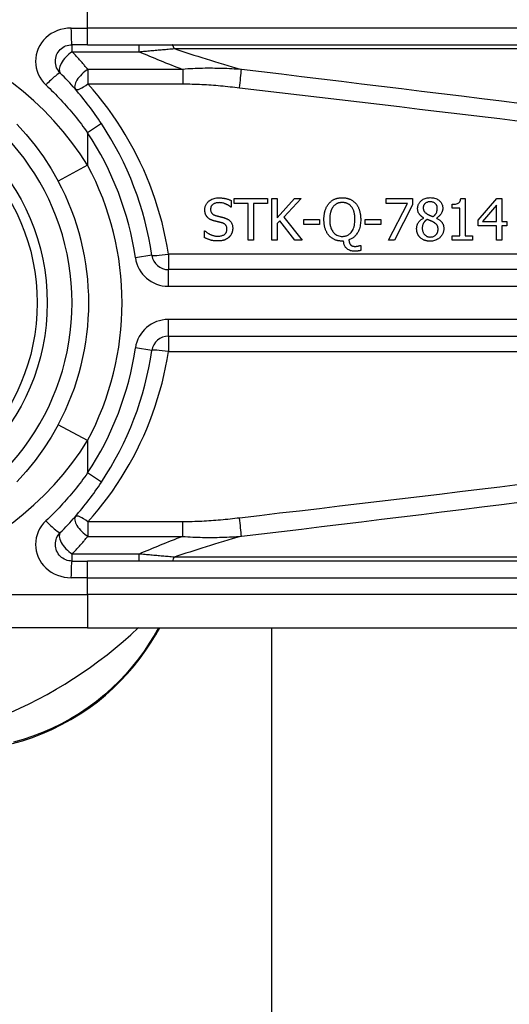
# Model space of a CAD drawing. Header units: inches. Extents: x 12 to 399, y 35 to 188.
# Tile 57 of 191: x 52.761 to 53.34, y 113.879 to 115.043. Entities that reach past the tile are written whole.
import ezdxf

# ---------------------------------------------------------------- set-up
doc = ezdxf.new("R2010")
doc.units = ezdxf.units.IN
doc.header["$MEASUREMENT"] = 0
doc.layers.add('Visible Edges(ANSI)', color=7, linetype='Continuous', lineweight=25)
doc.layers.add('Visible Tangent Edges(ANSI)', color=7, linetype='Continuous', lineweight=25)

msp = doc.modelspace()

# ---------------------------------------------------------------- linework, layer by layer
at = {"layer": 'Visible Edges(ANSI)'}
for p, q in [((52.841, 115.0133), (52.8226, 115.0133)), ((52.841, 115.0133), (53.4901, 115.0133)), ((53.0143, 114.8315), (53.0538, 114.8315)), ((53.0143, 114.8256), (53.0143, 114.8315)), ((53.0538, 114.8315), (53.0538, 114.8256)), ((53.0588, 114.7822), (53.0588, 114.8315)), ((53.0588, 114.8315), (53.0653, 114.8315)), ((53.0653, 114.8315), (53.0653, 114.8088)), ((53.0653, 114.8088), (53.0855, 114.8315)), ((53.0935, 114.8315), (53.0731, 114.8095)), ((53.0855, 114.8315), (53.0935, 114.8315)), ((53.1939, 114.8257), (53.1939, 114.8315)), ((53.1939, 114.8315), (53.2251, 114.8315)), ((53.2251, 114.8315), (53.2251, 114.8241)), ((53.2821, 114.8316), (53.2872, 114.8316)), ((53.2872, 114.8316), (53.2872, 114.7873)), ((53.3028, 114.8061), (53.3248, 114.8315)), ((53.3248, 114.8315), (53.3308, 114.8315)), ((53.3308, 114.8315), (53.3308, 114.8045)), ((53.0107, 114.8213), (53.0102, 114.8213)), ((53.0107, 114.8291), (53.0107, 114.8213)), ((53.0308, 114.8256), (53.0143, 114.8256)), ((53.0308, 114.7822), (53.0308, 114.8256)), ((53.0538, 114.8256), (53.0373, 114.8256)), ((53.0373, 114.8256), (53.0373, 114.7822)), ((53.2193, 114.8257), (53.1939, 114.8257)), ((53.1968, 114.7822), (53.2193, 114.8257)), ((53.2251, 114.8241), (53.2039, 114.7822)), ((53.272, 114.8202), (53.272, 114.8248)), ((53.2809, 114.8202), (53.272, 114.8202)), ((53.2809, 114.7873), (53.2809, 114.8202)), ((53.3245, 114.8237), (53.3079, 114.8045)), ((53.3245, 114.8045), (53.3245, 114.8237)), ((53.0731, 114.8095), (53.0947, 114.7822)), ((53.2383, 114.8085), (53.2383, 114.8087)), ((53.2533, 114.8084), (53.2533, 114.8082)), ((53.0682, 114.8051), (53.0653, 114.8019)), ((53.0653, 114.8019), (53.0653, 114.7822)), ((53.0862, 114.7822), (53.0682, 114.8051)), ((53.0966, 114.8008), (53.0966, 114.8068)), ((53.0966, 114.8068), (53.1152, 114.8068)), ((53.1152, 114.8008), (53.0966, 114.8008)), ((53.1152, 114.8068), (53.1152, 114.8008)), ((53.1691, 114.8008), (53.1691, 114.8068)), ((53.1691, 114.8068), (53.1877, 114.8068)), ((53.1877, 114.8008), (53.1691, 114.8008)), ((53.1877, 114.8068), (53.1877, 114.8008)), ((53.3028, 114.7991), (53.3028, 114.8061)), ((53.3245, 114.7991), (53.3028, 114.7991)), ((53.3079, 114.8045), (53.3245, 114.8045)), ((53.3245, 114.7822), (53.3245, 114.7991)), ((53.3308, 114.8045), (53.3367, 114.8045)), ((53.3308, 114.7991), (53.3308, 114.7822)), ((53.3367, 114.7991), (53.3308, 114.7991)), ((53.3367, 114.8045), (53.3367, 114.7991)), ((52.9792, 114.7934), (52.9796, 114.7934)), ((52.9792, 114.7852), (52.9792, 114.7934)), ((53.272, 114.7873), (53.2809, 114.7873)), ((53.272, 114.7822), (53.272, 114.7873)), ((53.2872, 114.7873), (53.296, 114.7873)), ((53.296, 114.7873), (53.296, 114.7822)), ((53.0373, 114.7822), (53.0308, 114.7822)), ((53.0653, 114.7822), (53.0588, 114.7822)), ((53.0947, 114.7822), (53.0862, 114.7822)), ((53.1436, 114.7812), (53.1421, 114.7812)), ((53.1632, 114.7761), (53.1641, 114.7761)), ((53.1641, 114.7761), (53.1641, 114.7702)), ((53.2039, 114.7822), (53.1968, 114.7822)), ((53.296, 114.7822), (53.272, 114.7822)), ((53.3308, 114.7822), (53.3245, 114.7822)), ((53.5885, 114.7476), (52.9365, 114.7476)), ((52.9365, 114.6688), (53.5885, 114.6688)), ((52.8226, 114.4031), (52.841, 114.4031)), ((53.4901, 114.4031), (52.841, 114.4031)), ((52.841, 114.3243), (52.6037, 114.3243)), ((52.841, 114.3243), (53.4901, 114.3243)), ((52.922, 114.3167), (52.9264, 114.3243)), ((53.0588, 100.7632), (53.0588, 114.3243))]:
    msp.add_line(p, q, dxfattribs=at)
at = {"layer": 'Visible Edges(ANSI)', "flags": 128}
for points in [[(52.8087, 114.9797), (52.8074, 114.9811), (52.8062, 114.9827), (52.8053, 114.9843), (52.8044, 114.9861), (52.8038, 114.9879), (52.8033, 114.9898), (52.803, 114.9917), (52.8029, 114.9936), (52.803, 114.9956), (52.8033, 114.9975), (52.8038, 114.9993), (52.8044, 115.0012), (52.8052, 115.0029), (52.8062, 115.0046), (52.8074, 115.0061), (52.8087, 115.0076), (52.8101, 115.0089), (52.8116, 115.01), (52.8133, 115.011), (52.815, 115.0118), (52.8169, 115.0125), (52.8187, 115.0129), (52.8207, 115.0132), (52.8226, 115.0133)], [(52.8574, 114.92), (52.8556, 114.9227), (52.8538, 114.9254), (52.852, 114.928), (52.8501, 114.9307), (52.8483, 114.9333), (52.8464, 114.9359), (52.8444, 114.9385), (52.8425, 114.941), (52.8405, 114.9436), (52.8385, 114.9461), (52.8365, 114.9487), (52.8345, 114.9512), (52.8325, 114.9536), (52.8304, 114.9561), (52.8283, 114.9586), (52.8262, 114.961), (52.8241, 114.9634), (52.8219, 114.9658), (52.8198, 114.9682), (52.8176, 114.9705), (52.8154, 114.9728), (52.8132, 114.9752), (52.8109, 114.9774), (52.8087, 114.9797)], [(52.7572, 114.9195), (52.7684, 114.9072), (52.779, 114.8942), (52.7889, 114.8807), (52.798, 114.8667), (52.8063, 114.8522)], [(52.9795, 114.8183), (52.9795, 114.8191), (52.9796, 114.8198), (52.9797, 114.8206), (52.9799, 114.8214), (52.9801, 114.8222), (52.9803, 114.8229), (52.9807, 114.8237), (52.981, 114.8244), (52.9814, 114.8251), (52.9819, 114.8257), (52.9823, 114.8264), (52.9829, 114.827), (52.9834, 114.8276), (52.9841, 114.8282), (52.9849, 114.8288), (52.9858, 114.8295), (52.9868, 114.8301), (52.988, 114.8307), (52.9893, 114.8312), (52.9906, 114.8317), (52.9919, 114.832), (52.9933, 114.8322), (52.9947, 114.8323), (52.9961, 114.8323)], [(52.9961, 114.8323), (52.9966, 114.8323), (52.9972, 114.8323), (52.9978, 114.8323), (52.9983, 114.8323), (52.9989, 114.8322), (52.9995, 114.8322), (53, 114.8321), (53.0006, 114.8321), (53.0012, 114.832), (53.0017, 114.8319), (53.0023, 114.8318), (53.0028, 114.8317), (53.0034, 114.8316), (53.004, 114.8315), (53.0045, 114.8314), (53.0051, 114.8312), (53.0058, 114.831), (53.0064, 114.8308), (53.0071, 114.8306), (53.0078, 114.8304), (53.0085, 114.8301), (53.0092, 114.8298), (53.01, 114.8295), (53.0107, 114.8291)], [(53.1263, 114.8258), (53.1268, 114.8263), (53.1273, 114.8269), (53.1278, 114.8274), (53.1284, 114.8278), (53.1289, 114.8283), (53.1295, 114.8287), (53.1301, 114.8292), (53.1307, 114.8295), (53.1314, 114.8299), (53.132, 114.8303), (53.1327, 114.8306), (53.1334, 114.8309), (53.1341, 114.8311), (53.1348, 114.8314), (53.1355, 114.8316), (53.1362, 114.8318), (53.1369, 114.832), (53.1377, 114.8321), (53.1384, 114.8322), (53.1391, 114.8323), (53.1399, 114.8324), (53.1406, 114.8324), (53.1414, 114.8325), (53.1421, 114.8325)], [(53.1421, 114.8325), (53.1428, 114.8325), (53.1434, 114.8325), (53.144, 114.8324), (53.1447, 114.8324), (53.1453, 114.8323), (53.1459, 114.8322), (53.1465, 114.8321), (53.1471, 114.832), (53.1478, 114.8319), (53.1484, 114.8317), (53.149, 114.8315), (53.1496, 114.8313), (53.1502, 114.8311), (53.1508, 114.8309), (53.1514, 114.8306), (53.1521, 114.8303), (53.1528, 114.8299), (53.1535, 114.8295), (53.1543, 114.829), (53.1551, 114.8284), (53.1559, 114.8278), (53.1566, 114.8272), (53.1573, 114.8265), (53.158, 114.8258)], [(53.2312, 114.8196), (53.2312, 114.8204), (53.2313, 114.8211), (53.2314, 114.8218), (53.2315, 114.8225), (53.2317, 114.8233), (53.232, 114.824), (53.2322, 114.8247), (53.2326, 114.8253), (53.2329, 114.826), (53.2333, 114.8266), (53.2338, 114.8272), (53.2343, 114.8277), (53.2348, 114.8283), (53.2354, 114.8289), (53.2361, 114.8294), (53.2369, 114.83), (53.2378, 114.8306), (53.2389, 114.8311), (53.24, 114.8316), (53.2412, 114.832), (53.2424, 114.8322), (53.2436, 114.8324), (53.2448, 114.8325), (53.246, 114.8326)], [(53.246, 114.8326), (53.2474, 114.8325), (53.2487, 114.8324), (53.25, 114.8322), (53.2513, 114.8319), (53.2526, 114.8315), (53.2538, 114.831), (53.2548, 114.8305), (53.2557, 114.8299), (53.2565, 114.8293), (53.2571, 114.8288), (53.2576, 114.8283), (53.2581, 114.8278), (53.2585, 114.8272), (53.2589, 114.8267), (53.2593, 114.8261), (53.2596, 114.8255), (53.2599, 114.8248), (53.2602, 114.8242), (53.2604, 114.8235), (53.2606, 114.8228), (53.2607, 114.8221), (53.2608, 114.8215), (53.2608, 114.8207), (53.2608, 114.82)], [(53.272, 114.8248), (53.2733, 114.8248), (53.2747, 114.8249), (53.276, 114.825), (53.2773, 114.8253), (53.2784, 114.8257), (53.2792, 114.8261), (53.2798, 114.8264), (53.2801, 114.8267), (53.2803, 114.8269), (53.2806, 114.8271), (53.2808, 114.8274), (53.281, 114.8277), (53.2811, 114.828), (53.2813, 114.8283), (53.2815, 114.8286), (53.2816, 114.8289), (53.2817, 114.8292), (53.2818, 114.8296), (53.2819, 114.8299), (53.282, 114.8302), (53.282, 114.8306), (53.2821, 114.8309), (53.2821, 114.8313), (53.2821, 114.8316)], [(52.9965, 114.8267), (52.9957, 114.8266), (52.9948, 114.8266), (52.994, 114.8265), (52.9931, 114.8263), (52.9923, 114.8261), (52.9915, 114.8258), (52.9907, 114.8255), (52.9901, 114.8252), (52.9895, 114.8248), (52.989, 114.8244), (52.9886, 114.8241), (52.9883, 114.8238), (52.988, 114.8235), (52.9877, 114.8231), (52.9874, 114.8228), (52.9872, 114.8224), (52.987, 114.822), (52.9868, 114.8216), (52.9867, 114.8211), (52.9865, 114.8207), (52.9865, 114.8203), (52.9864, 114.8198), (52.9864, 114.8194), (52.9863, 114.8189)], [(53.0102, 114.8213), (53.0099, 114.8216), (53.0095, 114.822), (53.0091, 114.8223), (53.0087, 114.8225), (53.0083, 114.8228), (53.0079, 114.8231), (53.0075, 114.8234), (53.0071, 114.8236), (53.0067, 114.8239), (53.0062, 114.8241), (53.0058, 114.8243), (53.0054, 114.8245), (53.0049, 114.8247), (53.0045, 114.8249), (53.004, 114.8252), (53.0034, 114.8254), (53.0027, 114.8256), (53.002, 114.8259), (53.0012, 114.8261), (53.0002, 114.8263), (52.9993, 114.8265), (52.9984, 114.8266), (52.9975, 114.8266), (52.9965, 114.8267)], [(53.1204, 114.8068), (53.1204, 114.8076), (53.1204, 114.8084), (53.1204, 114.8092), (53.1205, 114.81), (53.1206, 114.8108), (53.1206, 114.8116), (53.1207, 114.8124), (53.1209, 114.8132), (53.121, 114.814), (53.1211, 114.8148), (53.1213, 114.8156), (53.1215, 114.8164), (53.1217, 114.8171), (53.122, 114.8179), (53.1222, 114.8187), (53.1225, 114.8194), (53.1229, 114.8202), (53.1232, 114.821), (53.1236, 114.8218), (53.1241, 114.8226), (53.1246, 114.8234), (53.1251, 114.8242), (53.1257, 114.825), (53.1263, 114.8258)], [(53.1312, 114.8217), (53.1309, 114.8213), (53.1306, 114.8209), (53.1304, 114.8205), (53.1301, 114.8201), (53.1299, 114.8196), (53.1296, 114.8192), (53.1294, 114.8187), (53.1292, 114.8183), (53.129, 114.8178), (53.1288, 114.8173), (53.1287, 114.8168), (53.1285, 114.8164), (53.1284, 114.8158), (53.1282, 114.8153), (53.128, 114.8146), (53.1279, 114.814), (53.1277, 114.8133), (53.1276, 114.8125), (53.1275, 114.8117), (53.1274, 114.8108), (53.1273, 114.8099), (53.1273, 114.8089), (53.1272, 114.8079), (53.1272, 114.8068)], [(53.1422, 114.8268), (53.1417, 114.8268), (53.1413, 114.8268), (53.1408, 114.8268), (53.1404, 114.8267), (53.14, 114.8267), (53.1395, 114.8266), (53.1391, 114.8266), (53.1386, 114.8265), (53.1382, 114.8264), (53.1378, 114.8263), (53.1374, 114.8261), (53.137, 114.826), (53.1365, 114.8258), (53.1361, 114.8257), (53.1357, 114.8255), (53.1352, 114.8252), (53.1347, 114.8249), (53.1342, 114.8246), (53.1336, 114.8242), (53.1331, 114.8237), (53.1326, 114.8233), (53.1321, 114.8228), (53.1317, 114.8223), (53.1312, 114.8217)], [(53.153, 114.8217), (53.1527, 114.8221), (53.1524, 114.8225), (53.152, 114.8229), (53.1517, 114.8233), (53.1513, 114.8236), (53.1509, 114.8239), (53.1505, 114.8243), (53.1501, 114.8246), (53.1496, 114.8248), (53.1492, 114.8251), (53.1487, 114.8254), (53.1483, 114.8256), (53.1478, 114.8258), (53.1473, 114.826), (53.1468, 114.8261), (53.1463, 114.8263), (53.1458, 114.8264), (53.1453, 114.8265), (53.1448, 114.8266), (53.1442, 114.8267), (53.1437, 114.8268), (53.1432, 114.8268), (53.1427, 114.8268), (53.1422, 114.8268)], [(53.1571, 114.8068), (53.1571, 114.8074), (53.1571, 114.8079), (53.157, 114.8085), (53.157, 114.809), (53.157, 114.8096), (53.1569, 114.8101), (53.1569, 114.8107), (53.1568, 114.8112), (53.1568, 114.8118), (53.1567, 114.8123), (53.1566, 114.8129), (53.1565, 114.8134), (53.1564, 114.814), (53.1563, 114.8145), (53.1561, 114.8151), (53.156, 114.8156), (53.1558, 114.8162), (53.1556, 114.8169), (53.1553, 114.8176), (53.155, 114.8184), (53.1546, 114.8192), (53.1542, 114.82), (53.1536, 114.8209), (53.153, 114.8217)], [(53.158, 114.8258), (53.1585, 114.8252), (53.1589, 114.8247), (53.1593, 114.8241), (53.1597, 114.8235), (53.1601, 114.8229), (53.1604, 114.8222), (53.1608, 114.8216), (53.1611, 114.821), (53.1614, 114.8203), (53.1617, 114.8196), (53.1619, 114.819), (53.1622, 114.8183), (53.1624, 114.8175), (53.1626, 114.8168), (53.1628, 114.816), (53.163, 114.8151), (53.1632, 114.8142), (53.1634, 114.8133), (53.1635, 114.8123), (53.1637, 114.8113), (53.1638, 114.8103), (53.1638, 114.8092), (53.1639, 114.808), (53.1639, 114.8068)], [(53.2383, 114.8087), (53.2379, 114.809), (53.2375, 114.8092), (53.2371, 114.8095), (53.2367, 114.8098), (53.2363, 114.81), (53.2359, 114.8103), (53.2355, 114.8106), (53.2352, 114.811), (53.2348, 114.8113), (53.2344, 114.8116), (53.2341, 114.812), (53.2338, 114.8123), (53.2335, 114.8127), (53.2332, 114.8131), (53.2329, 114.8135), (53.2326, 114.814), (53.2323, 114.8145), (53.232, 114.8151), (53.2318, 114.8158), (53.2315, 114.8166), (53.2314, 114.8173), (53.2313, 114.8181), (53.2312, 114.8188), (53.2312, 114.8196)], [(53.246, 114.8277), (53.2452, 114.8277), (53.2445, 114.8276), (53.2437, 114.8275), (53.243, 114.8273), (53.2423, 114.827), (53.2416, 114.8267), (53.241, 114.8264), (53.2406, 114.8261), (53.2401, 114.8258), (53.2398, 114.8254), (53.2395, 114.8252), (53.2393, 114.8249), (53.239, 114.8245), (53.2388, 114.8242), (53.2386, 114.8239), (53.2384, 114.8235), (53.2383, 114.8231), (53.2382, 114.8227), (53.2381, 114.8224), (53.238, 114.822), (53.2379, 114.8216), (53.2379, 114.8212), (53.2378, 114.8208), (53.2378, 114.8204)], [(53.2378, 114.8204), (53.2378, 114.8201), (53.2378, 114.8198), (53.2379, 114.8196), (53.2379, 114.8193), (53.2379, 114.8191), (53.238, 114.8188), (53.238, 114.8185), (53.2381, 114.8183), (53.2381, 114.818), (53.2382, 114.8178), (53.2383, 114.8175), (53.2384, 114.8173), (53.2385, 114.817), (53.2387, 114.8167), (53.2389, 114.8164), (53.2392, 114.816), (53.2395, 114.8156), (53.2398, 114.8152), (53.2402, 114.8148), (53.2407, 114.8145), (53.2411, 114.8141), (53.2416, 114.8138), (53.2421, 114.8135), (53.2425, 114.8132)], [(53.2544, 114.82), (53.2544, 114.8204), (53.2543, 114.8208), (53.2543, 114.8211), (53.2542, 114.8215), (53.2542, 114.8219), (53.2541, 114.8223), (53.254, 114.8227), (53.2538, 114.823), (53.2537, 114.8234), (53.2535, 114.8237), (53.2533, 114.8241), (53.2531, 114.8244), (53.2528, 114.8247), (53.2526, 114.825), (53.2523, 114.8253), (53.252, 114.8256), (53.2516, 114.826), (53.2511, 114.8264), (53.2504, 114.8268), (53.2496, 114.8271), (53.2487, 114.8274), (53.2478, 114.8276), (53.2469, 114.8277), (53.246, 114.8277)], [(53.2495, 114.8101), (53.2497, 114.8103), (53.2499, 114.8105), (53.2501, 114.8107), (53.2504, 114.8108), (53.2506, 114.811), (53.2508, 114.8112), (53.251, 114.8114), (53.2512, 114.8116), (53.2514, 114.8118), (53.2516, 114.8121), (53.2518, 114.8123), (53.252, 114.8125), (53.2522, 114.8127), (53.2524, 114.8129), (53.2525, 114.8132), (53.2527, 114.8134), (53.2529, 114.8137), (53.2531, 114.814), (53.2534, 114.8146), (53.2537, 114.8154), (53.254, 114.8164), (53.2542, 114.8176), (53.2543, 114.8188), (53.2544, 114.82)], [(53.2608, 114.82), (53.2608, 114.8196), (53.2608, 114.8191), (53.2608, 114.8187), (53.2607, 114.8183), (53.2606, 114.8178), (53.2605, 114.8174), (53.2604, 114.8169), (53.2603, 114.8165), (53.2601, 114.8161), (53.26, 114.8157), (53.2598, 114.8152), (53.2596, 114.8147), (53.2593, 114.8142), (53.259, 114.8136), (53.2586, 114.8131), (53.2582, 114.8125), (53.2577, 114.8119), (53.2572, 114.8113), (53.2566, 114.8107), (53.256, 114.8102), (53.2554, 114.8097), (53.2547, 114.8092), (53.2541, 114.8088), (53.2533, 114.8084)], [(52.9827, 114.8094), (52.9825, 114.8096), (52.9823, 114.8098), (52.9821, 114.81), (52.9819, 114.8103), (52.9818, 114.8105), (52.9816, 114.8108), (52.9814, 114.811), (52.9813, 114.8113), (52.9811, 114.8115), (52.981, 114.8118), (52.9809, 114.812), (52.9807, 114.8123), (52.9806, 114.8126), (52.9805, 114.8128), (52.9804, 114.8131), (52.9803, 114.8134), (52.9801, 114.8138), (52.98, 114.8142), (52.9799, 114.8147), (52.9798, 114.8153), (52.9797, 114.8159), (52.9796, 114.8166), (52.9795, 114.8174), (52.9795, 114.8183)], [(52.9908, 114.805), (52.9906, 114.8051), (52.9903, 114.8052), (52.99, 114.8053), (52.9897, 114.8053), (52.9894, 114.8054), (52.9891, 114.8055), (52.9888, 114.8056), (52.9886, 114.8057), (52.9883, 114.8058), (52.988, 114.8059), (52.9877, 114.806), (52.9874, 114.8062), (52.9872, 114.8063), (52.9869, 114.8064), (52.9866, 114.8065), (52.9864, 114.8067), (52.9861, 114.8068), (52.9857, 114.807), (52.9853, 114.8072), (52.9849, 114.8075), (52.9844, 114.8079), (52.9838, 114.8083), (52.9833, 114.8088), (52.9827, 114.8094)], [(52.9863, 114.8189), (52.9864, 114.8183), (52.9864, 114.8177), (52.9865, 114.8171), (52.9866, 114.8166), (52.9868, 114.816), (52.987, 114.8155), (52.9873, 114.815), (52.9875, 114.8145), (52.9878, 114.8142), (52.9881, 114.8139), (52.9884, 114.8136), (52.9887, 114.8133), (52.9889, 114.8131), (52.9893, 114.8128), (52.9896, 114.8126), (52.9899, 114.8124), (52.9902, 114.8122), (52.9906, 114.8121), (52.9909, 114.8119), (52.9913, 114.8118), (52.9917, 114.8116), (52.992, 114.8115), (52.9924, 114.8114), (52.9928, 114.8113)], [(52.9928, 114.8113), (52.9932, 114.8111), (52.9937, 114.811), (52.9941, 114.8109), (52.9946, 114.8108), (52.995, 114.8107), (52.9955, 114.8106), (52.9959, 114.8105), (52.9963, 114.8104), (52.9968, 114.8103), (52.9972, 114.8102), (52.9976, 114.81), (52.998, 114.8099), (52.9985, 114.8098), (52.9989, 114.8097), (52.9993, 114.8096), (52.9997, 114.8095), (53.0001, 114.8094), (53.0005, 114.8093), (53.0009, 114.8092), (53.0013, 114.8091), (53.0017, 114.809), (53.0021, 114.8089), (53.0025, 114.8088), (53.0029, 114.8087)], [(53.0029, 114.8087), (53.0034, 114.8085), (53.0039, 114.8083), (53.0044, 114.8081), (53.0049, 114.8079), (53.0054, 114.8077), (53.0059, 114.8075), (53.0064, 114.8072), (53.0069, 114.8069), (53.0074, 114.8066), (53.0078, 114.8063), (53.0083, 114.806), (53.0087, 114.8056), (53.0092, 114.8052), (53.0097, 114.8047), (53.0102, 114.8041), (53.0107, 114.8034), (53.0112, 114.8026), (53.0116, 114.8017), (53.0119, 114.8009), (53.0122, 114.8), (53.0124, 114.7991), (53.0125, 114.7981), (53.0126, 114.7972), (53.0126, 114.7963)], [(53.23, 114.7958), (53.23, 114.7964), (53.2301, 114.7969), (53.2301, 114.7974), (53.2302, 114.798), (53.2303, 114.7985), (53.2304, 114.799), (53.2305, 114.7995), (53.2307, 114.8), (53.2308, 114.8005), (53.231, 114.801), (53.2312, 114.8015), (53.2315, 114.8021), (53.2318, 114.8026), (53.2322, 114.8032), (53.2326, 114.8038), (53.233, 114.8044), (53.2336, 114.805), (53.2341, 114.8056), (53.2348, 114.8062), (53.2354, 114.8067), (53.2361, 114.8072), (53.2368, 114.8077), (53.2376, 114.8081), (53.2383, 114.8085)], [(53.2425, 114.8132), (53.2427, 114.8131), (53.2428, 114.813), (53.243, 114.8129), (53.2432, 114.8128), (53.2434, 114.8127), (53.2437, 114.8126), (53.2439, 114.8125), (53.2442, 114.8123), (53.2444, 114.8122), (53.2447, 114.8121), (53.245, 114.8119), (53.2453, 114.8118), (53.2457, 114.8116), (53.246, 114.8115), (53.2463, 114.8113), (53.2467, 114.8112), (53.247, 114.811), (53.2474, 114.8109), (53.2477, 114.8108), (53.2481, 114.8106), (53.2484, 114.8105), (53.2488, 114.8104), (53.2491, 114.8102), (53.2495, 114.8101)], [(53.2533, 114.8082), (53.254, 114.8079), (53.2547, 114.8075), (53.2554, 114.8072), (53.2561, 114.8068), (53.2567, 114.8063), (53.2573, 114.8059), (53.2579, 114.8054), (53.2585, 114.8049), (53.259, 114.8043), (53.2595, 114.8038), (53.26, 114.8032), (53.2603, 114.8027), (53.2607, 114.8021), (53.2609, 114.8016), (53.2612, 114.8011), (53.2614, 114.8005), (53.2616, 114.8), (53.2617, 114.7994), (53.2618, 114.7988), (53.2619, 114.7983), (53.262, 114.7977), (53.262, 114.7971), (53.2621, 114.7965), (53.2621, 114.796)], [(52.9997, 114.8028), (52.9994, 114.8029), (52.999, 114.803), (52.9987, 114.8031), (52.9984, 114.8031), (52.9981, 114.8032), (52.9978, 114.8033), (52.9975, 114.8034), (52.9972, 114.8034), (52.997, 114.8035), (52.9967, 114.8036), (52.9964, 114.8037), (52.9961, 114.8037), (52.9958, 114.8038), (52.9955, 114.8039), (52.9951, 114.804), (52.9948, 114.804), (52.9944, 114.8041), (52.994, 114.8042), (52.9936, 114.8043), (52.9931, 114.8044), (52.9926, 114.8046), (52.9921, 114.8047), (52.9915, 114.8049), (52.9908, 114.805)], [(53.0058, 114.7952), (53.0058, 114.7959), (53.0057, 114.7965), (53.0056, 114.7971), (53.0055, 114.7977), (53.0053, 114.7983), (53.0051, 114.7988), (53.0048, 114.7993), (53.0046, 114.7997), (53.0043, 114.8001), (53.004, 114.8004), (53.0038, 114.8007), (53.0035, 114.8009), (53.0032, 114.8011), (53.003, 114.8013), (53.0027, 114.8015), (53.0024, 114.8017), (53.0021, 114.8019), (53.0017, 114.802), (53.0014, 114.8022), (53.0011, 114.8023), (53.0008, 114.8024), (53.0004, 114.8026), (53.0001, 114.8027), (52.9997, 114.8028)], [(53.0126, 114.7963), (53.0126, 114.7958), (53.0126, 114.7953), (53.0125, 114.7948), (53.0125, 114.7943), (53.0124, 114.7939), (53.0123, 114.7934), (53.0122, 114.7929), (53.0121, 114.7924), (53.012, 114.792), (53.0118, 114.7915), (53.0116, 114.791), (53.0115, 114.7906), (53.0113, 114.7901), (53.011, 114.7897), (53.0108, 114.7893), (53.0106, 114.7889), (53.0103, 114.7884), (53.0101, 114.788), (53.0098, 114.7876), (53.0095, 114.7872), (53.0092, 114.7869), (53.0088, 114.7865), (53.0085, 114.7862), (53.0082, 114.7858)], [(53.1262, 114.7879), (53.1257, 114.7885), (53.1253, 114.7891), (53.1248, 114.7897), (53.1244, 114.7904), (53.124, 114.791), (53.1237, 114.7917), (53.1233, 114.7924), (53.123, 114.7931), (53.1227, 114.7938), (53.1224, 114.7945), (53.1221, 114.7953), (53.1219, 114.796), (53.1216, 114.7968), (53.1214, 114.7976), (53.1212, 114.7984), (53.1211, 114.7992), (53.1209, 114.8001), (53.1208, 114.801), (53.1207, 114.8019), (53.1206, 114.8028), (53.1205, 114.8038), (53.1204, 114.8048), (53.1204, 114.8058), (53.1204, 114.8068)], [(53.1272, 114.8068), (53.1272, 114.8058), (53.1272, 114.8048), (53.1273, 114.8037), (53.1274, 114.8027), (53.1275, 114.8017), (53.1277, 114.8006), (53.1279, 114.7996), (53.1281, 114.7986), (53.1284, 114.7976), (53.1287, 114.7967), (53.1291, 114.7957), (53.1296, 114.7947), (53.1301, 114.7937), (53.1308, 114.7926), (53.1315, 114.7916), (53.1324, 114.7906), (53.1334, 114.7897), (53.1345, 114.7889), (53.1356, 114.7883), (53.1369, 114.7877), (53.1382, 114.7873), (53.1395, 114.787), (53.1408, 114.7868), (53.1422, 114.7868)], [(53.1422, 114.7868), (53.143, 114.7868), (53.1438, 114.7869), (53.1447, 114.787), (53.1455, 114.7871), (53.1463, 114.7873), (53.1471, 114.7876), (53.1479, 114.7879), (53.1486, 114.7882), (53.1493, 114.7886), (53.15, 114.7891), (53.1507, 114.7896), (53.1513, 114.7901), (53.152, 114.7907), (53.1526, 114.7915), (53.1534, 114.7924), (53.1541, 114.7936), (53.1549, 114.795), (53.1555, 114.7966), (53.1561, 114.7982), (53.1565, 114.7999), (53.1567, 114.8016), (53.1569, 114.8033), (53.157, 114.8051), (53.1571, 114.8068)], [(53.1639, 114.8068), (53.1639, 114.8052), (53.1638, 114.8036), (53.1636, 114.802), (53.1634, 114.8004), (53.1631, 114.7988), (53.1627, 114.7972), (53.1623, 114.7957), (53.1617, 114.7942), (53.1611, 114.7928), (53.1605, 114.7915), (53.1598, 114.7904), (53.1591, 114.7894), (53.1584, 114.7885), (53.1577, 114.7877), (53.157, 114.787), (53.1564, 114.7863), (53.1557, 114.7857), (53.1549, 114.7852), (53.1541, 114.7846), (53.1533, 114.7841), (53.1525, 114.7837), (53.1517, 114.7833), (53.1508, 114.7829), (53.1499, 114.7826)], [(53.2342, 114.7853), (53.2339, 114.7856), (53.2337, 114.7859), (53.2334, 114.7862), (53.2331, 114.7866), (53.2329, 114.7869), (53.2326, 114.7872), (53.2324, 114.7876), (53.2322, 114.7879), (53.232, 114.7882), (53.2318, 114.7886), (53.2316, 114.789), (53.2314, 114.7893), (53.2312, 114.7897), (53.2311, 114.7901), (53.2309, 114.7906), (53.2307, 114.7911), (53.2306, 114.7916), (53.2304, 114.7921), (53.2303, 114.7927), (53.2302, 114.7934), (53.2301, 114.794), (53.2301, 114.7946), (53.23, 114.7952), (53.23, 114.7958)], [(53.2423, 114.8068), (53.2419, 114.8066), (53.2416, 114.8063), (53.2413, 114.8061), (53.2409, 114.8058), (53.2406, 114.8055), (53.2403, 114.8052), (53.24, 114.8049), (53.2397, 114.8046), (53.2394, 114.8043), (53.2392, 114.804), (53.2389, 114.8036), (53.2387, 114.8033), (53.2384, 114.8029), (53.2382, 114.8025), (53.2379, 114.802), (53.2377, 114.8015), (53.2375, 114.8009), (53.2373, 114.8003), (53.2371, 114.7997), (53.2369, 114.799), (53.2368, 114.7983), (53.2367, 114.7977), (53.2367, 114.797), (53.2367, 114.7963)], [(53.2367, 114.7963), (53.2367, 114.7955), (53.2368, 114.7947), (53.2369, 114.794), (53.237, 114.7932), (53.2373, 114.7925), (53.2376, 114.7917), (53.2379, 114.791), (53.2382, 114.7904), (53.2386, 114.7898), (53.239, 114.7893), (53.2394, 114.7889), (53.2399, 114.7884), (53.2403, 114.7881), (53.2407, 114.7877), (53.2412, 114.7874), (53.2417, 114.7871), (53.2422, 114.7868), (53.2427, 114.7866), (53.2433, 114.7864), (53.2438, 114.7863), (53.2444, 114.7862), (53.245, 114.7861), (53.2455, 114.786), (53.2461, 114.786)], [(53.2495, 114.8038), (53.2494, 114.8039), (53.2492, 114.8039), (53.249, 114.804), (53.2489, 114.8041), (53.2487, 114.8042), (53.2485, 114.8043), (53.2483, 114.8044), (53.2481, 114.8045), (53.2479, 114.8046), (53.2477, 114.8047), (53.2474, 114.8048), (53.2471, 114.8049), (53.2469, 114.805), (53.2466, 114.8051), (53.2462, 114.8052), (53.2459, 114.8054), (53.2456, 114.8055), (53.2452, 114.8057), (53.2448, 114.8058), (53.2443, 114.806), (53.2439, 114.8062), (53.2434, 114.8064), (53.2428, 114.8066), (53.2423, 114.8068)], [(53.2621, 114.796), (53.2621, 114.7951), (53.262, 114.7942), (53.2619, 114.7934), (53.2617, 114.7925), (53.2615, 114.7917), (53.2612, 114.7909), (53.2609, 114.7901), (53.2605, 114.7893), (53.2601, 114.7886), (53.2596, 114.7879), (53.2591, 114.7872), (53.2586, 114.7865), (53.258, 114.7859), (53.2573, 114.7852), (53.2565, 114.7846), (53.2557, 114.7839), (53.2547, 114.7833), (53.2536, 114.7827), (53.2524, 114.7822), (53.2512, 114.7818), (53.2499, 114.7815), (53.2486, 114.7813), (53.2473, 114.7812), (53.246, 114.7811)], [(53.2553, 114.7953), (53.2553, 114.7958), (53.2553, 114.7964), (53.2552, 114.7969), (53.2551, 114.7974), (53.255, 114.798), (53.2549, 114.7985), (53.2547, 114.799), (53.2545, 114.7994), (53.2543, 114.7998), (53.2541, 114.8002), (53.2538, 114.8005), (53.2536, 114.8008), (53.2533, 114.8011), (53.253, 114.8014), (53.2527, 114.8017), (53.2524, 114.8019), (53.2521, 114.8022), (53.2517, 114.8024), (53.2514, 114.8027), (53.251, 114.8029), (53.2507, 114.8031), (53.2503, 114.8033), (53.2499, 114.8036), (53.2495, 114.8038)], [(52.9953, 114.7814), (52.9946, 114.7814), (52.9939, 114.7814), (52.9932, 114.7814), (52.9925, 114.7814), (52.9918, 114.7815), (52.9911, 114.7816), (52.9904, 114.7816), (52.9897, 114.7817), (52.989, 114.7818), (52.9883, 114.782), (52.9876, 114.7821), (52.9869, 114.7823), (52.9862, 114.7825), (52.9856, 114.7827), (52.9849, 114.7829), (52.9843, 114.7831), (52.9836, 114.7833), (52.983, 114.7836), (52.9823, 114.7838), (52.9817, 114.7841), (52.981, 114.7843), (52.9804, 114.7846), (52.9798, 114.7849), (52.9792, 114.7852)], [(52.9796, 114.7934), (52.9801, 114.793), (52.9806, 114.7926), (52.9811, 114.7922), (52.9816, 114.7918), (52.9821, 114.7914), (52.9826, 114.791), (52.9831, 114.7907), (52.9837, 114.7903), (52.9842, 114.79), (52.9848, 114.7897), (52.9853, 114.7894), (52.9859, 114.7892), (52.9865, 114.7889), (52.9871, 114.7887), (52.9877, 114.7884), (52.9884, 114.7882), (52.9891, 114.7879), (52.9898, 114.7877), (52.9906, 114.7875), (52.9914, 114.7874), (52.9922, 114.7872), (52.9931, 114.7871), (52.9939, 114.787), (52.9948, 114.787)], [(52.9948, 114.787), (52.9957, 114.787), (52.9966, 114.7871), (52.9975, 114.7872), (52.9984, 114.7873), (52.9993, 114.7875), (53.0002, 114.7878), (53.001, 114.7881), (53.0017, 114.7884), (53.0023, 114.7887), (53.0028, 114.7891), (53.0032, 114.7894), (53.0036, 114.7898), (53.0039, 114.7901), (53.0043, 114.7905), (53.0046, 114.7909), (53.0048, 114.7914), (53.0051, 114.7918), (53.0053, 114.7923), (53.0054, 114.7927), (53.0056, 114.7932), (53.0057, 114.7937), (53.0057, 114.7942), (53.0058, 114.7947), (53.0058, 114.7952)], [(53.0082, 114.7858), (53.0079, 114.7856), (53.0076, 114.7853), (53.0072, 114.785), (53.0069, 114.7848), (53.0066, 114.7846), (53.0063, 114.7843), (53.006, 114.7841), (53.0056, 114.7839), (53.0053, 114.7837), (53.0049, 114.7835), (53.0046, 114.7833), (53.0042, 114.7831), (53.0039, 114.783), (53.0035, 114.7828), (53.0031, 114.7826), (53.0028, 114.7825), (53.0023, 114.7823), (53.0018, 114.7822), (53.0011, 114.782), (53.0002, 114.7818), (52.9992, 114.7816), (52.9981, 114.7815), (52.9968, 114.7814), (52.9953, 114.7814)], [(53.1421, 114.7812), (53.1414, 114.7812), (53.1406, 114.7812), (53.1399, 114.7813), (53.1392, 114.7814), (53.1384, 114.7815), (53.1377, 114.7816), (53.137, 114.7817), (53.1363, 114.7819), (53.1355, 114.7821), (53.1348, 114.7823), (53.1341, 114.7825), (53.1334, 114.7828), (53.1328, 114.7831), (53.1321, 114.7834), (53.1314, 114.7837), (53.1308, 114.7841), (53.1301, 114.7845), (53.1295, 114.7849), (53.1289, 114.7853), (53.1284, 114.7858), (53.1278, 114.7863), (53.1273, 114.7868), (53.1267, 114.7873), (53.1262, 114.7879)], [(53.246, 114.7811), (53.2456, 114.7811), (53.2452, 114.7811), (53.2447, 114.7812), (53.2443, 114.7812), (53.2439, 114.7812), (53.2434, 114.7813), (53.243, 114.7813), (53.2426, 114.7814), (53.2421, 114.7815), (53.2417, 114.7816), (53.2413, 114.7817), (53.2408, 114.7818), (53.2404, 114.7819), (53.24, 114.782), (53.2396, 114.7821), (53.2392, 114.7823), (53.2387, 114.7825), (53.2381, 114.7827), (53.2375, 114.783), (53.2368, 114.7834), (53.2361, 114.7838), (53.2355, 114.7843), (53.2348, 114.7848), (53.2342, 114.7853)], [(53.2461, 114.786), (53.2469, 114.7861), (53.2477, 114.7861), (53.2485, 114.7862), (53.2492, 114.7864), (53.2499, 114.7867), (53.2506, 114.787), (53.2513, 114.7873), (53.2518, 114.7877), (53.2523, 114.7881), (53.2527, 114.7885), (53.2531, 114.7889), (53.2534, 114.7893), (53.2538, 114.7897), (53.254, 114.7901), (53.2543, 114.7906), (53.2545, 114.7911), (53.2547, 114.7916), (53.2549, 114.7921), (53.255, 114.7926), (53.2551, 114.7932), (53.2552, 114.7937), (53.2553, 114.7942), (53.2553, 114.7948), (53.2553, 114.7953)], [(53.1564, 114.7693), (53.1552, 114.7693), (53.1541, 114.7694), (53.1529, 114.7696), (53.1518, 114.7699), (53.1507, 114.7703), (53.1497, 114.7708), (53.1488, 114.7713), (53.1481, 114.7718), (53.1475, 114.7723), (53.147, 114.7728), (53.1465, 114.7733), (53.1461, 114.7738), (53.1457, 114.7743), (53.1454, 114.7749), (53.145, 114.7754), (53.1448, 114.776), (53.1445, 114.7767), (53.1443, 114.7773), (53.1441, 114.7779), (53.144, 114.7786), (53.1438, 114.7792), (53.1438, 114.7799), (53.1437, 114.7805), (53.1436, 114.7812)], [(53.1499, 114.7826), (53.15, 114.7824), (53.15, 114.7822), (53.15, 114.782), (53.15, 114.7818), (53.1501, 114.7816), (53.1501, 114.7814), (53.1501, 114.7812), (53.1502, 114.781), (53.1502, 114.7807), (53.1502, 114.7805), (53.1503, 114.7803), (53.1503, 114.7801), (53.1504, 114.7799), (53.1504, 114.7797), (53.1505, 114.7795), (53.1506, 114.7793), (53.1506, 114.7791), (53.1507, 114.7789), (53.1508, 114.7786), (53.151, 114.7783), (53.1511, 114.7779), (53.1513, 114.7776), (53.1516, 114.7773), (53.1518, 114.777)], [(53.1518, 114.777), (53.152, 114.7768), (53.1521, 114.7766), (53.1523, 114.7765), (53.1525, 114.7763), (53.1526, 114.7762), (53.1528, 114.7761), (53.153, 114.7759), (53.1532, 114.7758), (53.1534, 114.7757), (53.1536, 114.7756), (53.1538, 114.7755), (53.1541, 114.7754), (53.1543, 114.7754), (53.1545, 114.7753), (53.1548, 114.7752), (53.1551, 114.7752), (53.1554, 114.7751), (53.1557, 114.7751), (53.156, 114.775), (53.1563, 114.775), (53.1566, 114.775), (53.1569, 114.775), (53.1572, 114.775), (53.1575, 114.775)], [(53.1575, 114.775), (53.1576, 114.775), (53.1578, 114.775), (53.158, 114.775), (53.1582, 114.775), (53.1583, 114.775), (53.1585, 114.775), (53.1587, 114.7751), (53.1588, 114.7751), (53.159, 114.7751), (53.1592, 114.7751), (53.1594, 114.7752), (53.1595, 114.7752), (53.1597, 114.7752), (53.1599, 114.7752), (53.16, 114.7753), (53.1602, 114.7753), (53.1604, 114.7754), (53.1605, 114.7754), (53.1608, 114.7754), (53.1611, 114.7755), (53.1616, 114.7757), (53.1622, 114.7758), (53.1627, 114.776), (53.1632, 114.7761)], [(53.1641, 114.7702), (53.1637, 114.7701), (53.1633, 114.77), (53.1629, 114.7699), (53.1625, 114.7699), (53.1621, 114.7698), (53.1618, 114.7697), (53.1614, 114.7697), (53.1611, 114.7696), (53.1608, 114.7696), (53.1605, 114.7695), (53.1602, 114.7695), (53.1599, 114.7695), (53.1596, 114.7694), (53.1593, 114.7694), (53.159, 114.7694), (53.1587, 114.7694), (53.1584, 114.7693), (53.1581, 114.7693), (53.1578, 114.7693), (53.1576, 114.7693), (53.1573, 114.7693), (53.157, 114.7693), (53.1567, 114.7693), (53.1564, 114.7693)], [(52.8063, 114.5642), (52.798, 114.5497), (52.7889, 114.5356), (52.7791, 114.5221), (52.7685, 114.5091), (52.7573, 114.4968)], [(52.8087, 114.4367), (52.8109, 114.439), (52.8132, 114.4413), (52.8154, 114.4436), (52.8176, 114.4459), (52.8198, 114.4482), (52.8219, 114.4506), (52.8241, 114.453), (52.8262, 114.4554), (52.8283, 114.4579), (52.8304, 114.4603), (52.8325, 114.4628), (52.8345, 114.4653), (52.8365, 114.4678), (52.8385, 114.4703), (52.8405, 114.4728), (52.8425, 114.4754), (52.8444, 114.4779), (52.8464, 114.4805), (52.8483, 114.4831), (52.8501, 114.4857), (52.852, 114.4884), (52.8538, 114.491), (52.8556, 114.4937), (52.8574, 114.4964)], [(52.8226, 114.4031), (52.8207, 114.4032), (52.8188, 114.4035), (52.8169, 114.4039), (52.8151, 114.4046), (52.8133, 114.4054), (52.8117, 114.4064), (52.8101, 114.4075), (52.8087, 114.4088), (52.8074, 114.4102), (52.8063, 114.4118), (52.8053, 114.4135), (52.8044, 114.4152), (52.8038, 114.417), (52.8033, 114.4189), (52.803, 114.4208), (52.8029, 114.4227), (52.803, 114.4247), (52.8033, 114.4266), (52.8037, 114.4285), (52.8044, 114.4303), (52.8052, 114.4321), (52.8062, 114.4337), (52.8074, 114.4353), (52.8087, 114.4367)], [(52.7523, 114.1875), (52.7641, 114.1908), (52.7758, 114.1947), (52.7875, 114.1992), (52.7989, 114.2042), (52.8102, 114.2098), (52.8213, 114.2159), (52.8321, 114.2224), (52.8425, 114.2294), (52.8526, 114.2369), (52.8622, 114.2447), (52.8714, 114.253), (52.88, 114.2615), (52.8883, 114.2702), (52.896, 114.2792), (52.9032, 114.2884), (52.91, 114.2978), (52.9162, 114.3072), (52.922, 114.3167)]]:
    msp.add_lwpolyline(points, dxfattribs=at)
at = {"layer": 'Visible Edges(ANSI)'}
msp.add_circle((52.5373, 114.7082), 0.2559, dxfattribs=at)
for centre, radius, start, end in [((52.5373, 114.7082), 0.3839, 8.4133, 33.4963), ((52.5373, 114.7082), 0.3051, 331.8328, 28.1672), ((52.9365, 114.7672), 0.0197, 188.4133, 270), ((52.9365, 114.6492), 0.0197, 90, 171.5867), ((52.5373, 114.7082), 0.3839, 326.5037, 351.5867), ((52.5373, 114.7091), 0.5295, 271.3331, 313.4046)]:
    msp.add_arc(centre, radius, start, end, dxfattribs=at)
at = {"layer": 'Visible Tangent Edges(ANSI)'}
for p, q in [((52.841, 115.033), (52.841, 115.0527)), ((52.8214, 115.033), (52.841, 115.033)), ((52.841, 115.0133), (52.841, 115.033)), ((53.4901, 115.033), (52.841, 115.033)), ((52.8226, 115.005), (52.8226, 115.0133)), ((52.9019, 115.005), (52.9019, 115.0133)), ((52.9433, 115.0087), (53.4924, 115.0087)), ((52.8226, 115.005), (52.9019, 115.005)), ((52.9536, 114.9841), (52.8414, 114.9841)), ((52.8414, 114.9841), (52.8414, 114.967)), ((52.9536, 114.9841), (52.9536, 114.967)), ((52.8414, 114.967), (52.9536, 114.967)), ((52.8574, 114.92), (52.841, 114.9092)), ((52.841, 114.9092), (52.841, 114.8708)), ((52.841, 114.8708), (52.8063, 114.8522)), ((52.917, 114.7644), (52.8976, 114.7615)), ((53.5885, 114.7659), (52.9365, 114.7659)), ((52.9365, 114.7659), (52.9365, 114.7476)), ((52.9365, 114.7279), (52.9365, 114.7476)), ((52.9365, 114.7279), (53.5885, 114.7279)), ((52.9365, 114.6688), (52.9365, 114.6885)), ((53.5885, 114.6885), (52.9365, 114.6885)), ((52.9365, 114.6688), (52.9365, 114.6506)), ((52.917, 114.652), (52.8976, 114.6549)), ((52.9365, 114.6506), (53.5885, 114.6506)), ((52.841, 114.5456), (52.8063, 114.5642)), ((52.841, 114.5456), (52.841, 114.5072)), ((52.8574, 114.4964), (52.841, 114.5072)), ((52.9536, 114.4494), (52.8414, 114.4494)), ((52.8414, 114.4494), (52.8414, 114.4323)), ((52.9536, 114.4323), (52.9536, 114.4494)), ((52.8414, 114.4323), (52.9536, 114.4323)), ((52.8226, 114.4031), (52.8226, 114.4114)), ((52.9019, 114.4114), (52.8226, 114.4114)), ((52.841, 114.3834), (52.841, 114.4031)), ((52.9019, 114.4031), (52.9019, 114.4114)), ((53.4924, 114.4077), (52.9433, 114.4077)), ((52.841, 114.3834), (52.8214, 114.3834)), ((52.841, 114.3834), (53.4901, 114.3834)), ((52.841, 114.3637), (52.841, 114.3834)), ((52.5699, 114.3637), (52.841, 114.3637)), ((53.4901, 114.3637), (52.841, 114.3637)), ((52.841, 114.3637), (52.841, 114.3243)), ((52.9249, 114.3243), (52.9196, 114.3152))]:
    msp.add_line(p, q, dxfattribs=at)
at = {"layer": 'Visible Tangent Edges(ANSI)', "flags": 128}
for points in [[(52.8214, 115.033), (52.8172, 115.0328), (52.8131, 115.0322), (52.8091, 115.0313), (52.8053, 115.03), (52.8015, 115.0283), (52.798, 115.0264), (52.7947, 115.0241), (52.7917, 115.0215), (52.7889, 115.0186), (52.7865, 115.0155), (52.7844, 115.0122), (52.7826, 115.0087), (52.7812, 115.0051), (52.7802, 115.0013), (52.7796, 114.9975), (52.7794, 114.9936), (52.7796, 114.9897), (52.7802, 114.9859), (52.7812, 114.9822), (52.7826, 114.9785), (52.7844, 114.975), (52.7865, 114.9717), (52.7889, 114.9686), (52.7917, 114.9658)], [(52.9019, 115.005), (52.9037, 115.0051), (52.9054, 115.0053), (52.9071, 115.0055), (52.9089, 115.0056), (52.9106, 115.0058), (52.9123, 115.0059), (52.9141, 115.0061), (52.9158, 115.0063), (52.9175, 115.0064), (52.9192, 115.0066), (52.921, 115.0067), (52.9227, 115.0069), (52.9244, 115.0071), (52.9261, 115.0072), (52.9279, 115.0074), (52.9296, 115.0075), (52.9313, 115.0077), (52.933, 115.0078), (52.9347, 115.008), (52.9364, 115.0081), (52.9381, 115.0083), (52.9399, 115.0084), (52.9416, 115.0086), (52.9433, 115.0087)], [(52.8414, 114.9841), (52.8406, 114.985), (52.8398, 114.9859), (52.8391, 114.9868), (52.8383, 114.9877), (52.8375, 114.9886), (52.8368, 114.9895), (52.836, 114.9903), (52.8352, 114.9912), (52.8344, 114.9921), (52.8337, 114.993), (52.8329, 114.9939), (52.8321, 114.9947), (52.8313, 114.9956), (52.8305, 114.9965), (52.8298, 114.9973), (52.829, 114.9982), (52.8282, 114.9991), (52.8274, 114.9999), (52.8266, 115.0008), (52.8258, 115.0016), (52.825, 115.0025), (52.8242, 115.0033), (52.8234, 115.0041), (52.8226, 115.005)], [(53.0229, 114.984), (53.02, 114.9842), (53.0172, 114.9844), (53.0143, 114.9845), (53.0114, 114.9847), (53.0086, 114.9848), (53.0057, 114.985), (53.0029, 114.9851), (53, 114.9852), (52.9971, 114.9852), (52.9942, 114.9853), (52.9914, 114.9853), (52.9885, 114.9854), (52.9856, 114.9854), (52.9827, 114.9854), (52.9798, 114.9854), (52.9769, 114.9853), (52.974, 114.9852), (52.9711, 114.9852), (52.9682, 114.985), (52.9653, 114.9849), (52.9623, 114.9847), (52.9594, 114.9846), (52.9565, 114.9843), (52.9536, 114.9841)], [(53.3542, 114.9435), (53.3305, 114.9464), (53.3069, 114.9494), (53.2832, 114.9523), (53.2595, 114.9552), (53.2359, 114.9581), (53.2122, 114.9611), (53.1885, 114.9639), (53.1649, 114.9668), (53.1412, 114.9697), (53.1175, 114.9726), (53.0939, 114.9755), (53.0702, 114.9783), (53.0465, 114.9812), (53.0229, 114.984)], [(52.841, 114.8708), (52.8321, 114.8845), (52.8225, 114.8979), (52.8121, 114.9108), (52.8012, 114.9234), (52.7896, 114.9354), (52.7775, 114.947), (52.7649, 114.958), (52.7518, 114.9684)], [(52.7917, 114.9658), (52.7939, 114.9636), (52.7962, 114.9615), (52.7985, 114.9593), (52.8007, 114.9571), (52.8029, 114.9548), (52.8051, 114.9526), (52.8072, 114.9503), (52.8094, 114.948), (52.8115, 114.9457), (52.8137, 114.9434), (52.8157, 114.9411), (52.8178, 114.9387), (52.8199, 114.9363), (52.8219, 114.9339), (52.8239, 114.9315), (52.8259, 114.9291), (52.8279, 114.9267), (52.8298, 114.9242), (52.8317, 114.9217), (52.8336, 114.9193), (52.8355, 114.9168), (52.8374, 114.9142), (52.8392, 114.9117), (52.841, 114.9092)], [(52.9365, 114.7659), (52.935, 114.7752), (52.9332, 114.7846), (52.9312, 114.7939), (52.929, 114.8031), (52.9265, 114.8123), (52.9238, 114.8214), (52.921, 114.8304), (52.9179, 114.8393), (52.9145, 114.8481), (52.911, 114.8569), (52.9073, 114.8655), (52.9033, 114.8741), (52.8992, 114.8825), (52.8949, 114.8908), (52.8903, 114.899), (52.8856, 114.9071), (52.8807, 114.9151), (52.8756, 114.9229), (52.8703, 114.9306), (52.8649, 114.9381), (52.8592, 114.9456), (52.8534, 114.9529), (52.8475, 114.96), (52.8414, 114.967)], [(52.9536, 114.967), (52.9564, 114.967), (52.9592, 114.967), (52.962, 114.9669), (52.9648, 114.9668), (52.9676, 114.9667), (52.9704, 114.9666), (52.9731, 114.9665), (52.9759, 114.9664), (52.9787, 114.9662), (52.9815, 114.9661), (52.9843, 114.9659), (52.9871, 114.9657), (52.9899, 114.9655), (52.9927, 114.9653), (52.9955, 114.965), (52.9983, 114.9648), (53.0011, 114.9645), (53.0038, 114.9643), (53.0066, 114.964), (53.0094, 114.9637), (53.0122, 114.9634), (53.015, 114.9631), (53.0178, 114.9628), (53.0205, 114.9625)], [(53.0205, 114.9625), (53.0442, 114.9597), (53.0679, 114.957), (53.0915, 114.9542), (53.1152, 114.9514), (53.1389, 114.9486), (53.1626, 114.9458), (53.1862, 114.943), (53.2099, 114.9401), (53.2335, 114.9373), (53.2572, 114.9345), (53.2809, 114.9316), (53.3045, 114.9288), (53.3282, 114.9259), (53.3519, 114.923)], [(52.8414, 114.4494), (52.8475, 114.4564), (52.8534, 114.4635), (52.8592, 114.4708), (52.8649, 114.4783), (52.8703, 114.4858), (52.8756, 114.4935), (52.8807, 114.5014), (52.8856, 114.5093), (52.8903, 114.5174), (52.8949, 114.5256), (52.8992, 114.5339), (52.9033, 114.5423), (52.9073, 114.5509), (52.911, 114.5595), (52.9145, 114.5683), (52.9179, 114.5771), (52.921, 114.586), (52.9238, 114.5951), (52.9265, 114.6041), (52.929, 114.6133), (52.9312, 114.6225), (52.9332, 114.6318), (52.935, 114.6412), (52.9365, 114.6506)], [(52.7519, 114.448), (52.765, 114.4584), (52.7776, 114.4694), (52.7898, 114.4809), (52.8013, 114.493), (52.8123, 114.5055), (52.8225, 114.5185), (52.8321, 114.5319), (52.841, 114.5456)], [(52.841, 114.5072), (52.8392, 114.5047), (52.8374, 114.5022), (52.8355, 114.4997), (52.8336, 114.4972), (52.8317, 114.4947), (52.8298, 114.4922), (52.8279, 114.4897), (52.8259, 114.4873), (52.8239, 114.4849), (52.8219, 114.4825), (52.8199, 114.4801), (52.8178, 114.4777), (52.8157, 114.4754), (52.8137, 114.473), (52.8115, 114.4707), (52.8094, 114.4684), (52.8072, 114.4661), (52.8051, 114.4638), (52.8029, 114.4616), (52.8007, 114.4593), (52.7985, 114.4571), (52.7962, 114.4549), (52.7939, 114.4528), (52.7917, 114.4506)], [(53.3519, 114.4934), (53.3282, 114.4905), (53.3045, 114.4876), (53.2809, 114.4848), (53.2572, 114.4819), (53.2335, 114.4791), (53.2099, 114.4763), (53.1862, 114.4734), (53.1626, 114.4706), (53.1389, 114.4678), (53.1152, 114.465), (53.0915, 114.4622), (53.0679, 114.4595), (53.0442, 114.4567), (53.0205, 114.4539)], [(53.0229, 114.4324), (53.0465, 114.4352), (53.0702, 114.4381), (53.0939, 114.4409), (53.1175, 114.4438), (53.1412, 114.4467), (53.1649, 114.4496), (53.1885, 114.4525), (53.2122, 114.4554), (53.2359, 114.4583), (53.2595, 114.4612), (53.2832, 114.4641), (53.3069, 114.467), (53.3305, 114.47), (53.3542, 114.4729)], [(52.7917, 114.4506), (52.7889, 114.4478), (52.7864, 114.4447), (52.7843, 114.4413), (52.7826, 114.4378), (52.7812, 114.4342), (52.7802, 114.4304), (52.7796, 114.4266), (52.7794, 114.4227), (52.7796, 114.4189), (52.7802, 114.415), (52.7812, 114.4113), (52.7826, 114.4076), (52.7844, 114.4041), (52.7865, 114.4008), (52.789, 114.3977), (52.7917, 114.3949), (52.7948, 114.3923), (52.7981, 114.39), (52.8016, 114.3881), (52.8053, 114.3864), (52.8092, 114.3851), (52.8132, 114.3842), (52.8173, 114.3836), (52.8214, 114.3834)], [(53.0205, 114.4539), (53.0178, 114.4536), (53.015, 114.4533), (53.0122, 114.453), (53.0094, 114.4527), (53.0066, 114.4524), (53.0038, 114.4521), (53.0011, 114.4519), (52.9983, 114.4516), (52.9955, 114.4514), (52.9927, 114.4511), (52.9899, 114.4509), (52.9871, 114.4507), (52.9843, 114.4505), (52.9815, 114.4503), (52.9787, 114.4502), (52.9759, 114.45), (52.9731, 114.4499), (52.9704, 114.4498), (52.9676, 114.4497), (52.9648, 114.4496), (52.962, 114.4495), (52.9592, 114.4495), (52.9564, 114.4494), (52.9536, 114.4494)], [(52.8226, 114.4114), (52.8234, 114.4123), (52.8242, 114.4131), (52.825, 114.414), (52.8258, 114.4148), (52.8266, 114.4157), (52.8274, 114.4165), (52.8282, 114.4174), (52.829, 114.4182), (52.8298, 114.4191), (52.8305, 114.4199), (52.8313, 114.4208), (52.8321, 114.4217), (52.8329, 114.4226), (52.8337, 114.4234), (52.8345, 114.4243), (52.8352, 114.4252), (52.836, 114.4261), (52.8368, 114.4269), (52.8375, 114.4278), (52.8383, 114.4287), (52.8391, 114.4296), (52.8398, 114.4305), (52.8406, 114.4314), (52.8414, 114.4323)], [(52.9536, 114.4323), (52.9565, 114.4321), (52.9594, 114.4319), (52.9623, 114.4317), (52.9653, 114.4315), (52.9682, 114.4314), (52.9711, 114.4313), (52.974, 114.4312), (52.9769, 114.4311), (52.9798, 114.4311), (52.9827, 114.431), (52.9856, 114.431), (52.9885, 114.431), (52.9914, 114.4311), (52.9942, 114.4311), (52.9971, 114.4312), (53, 114.4312), (53.0029, 114.4313), (53.0057, 114.4315), (53.0086, 114.4316), (53.0114, 114.4317), (53.0143, 114.4319), (53.0172, 114.432), (53.02, 114.4322), (53.0229, 114.4324)], [(52.9433, 114.4077), (52.9416, 114.4078), (52.9399, 114.408), (52.9381, 114.4081), (52.9364, 114.4083), (52.9347, 114.4084), (52.933, 114.4086), (52.9313, 114.4087), (52.9296, 114.4089), (52.9279, 114.409), (52.9261, 114.4092), (52.9244, 114.4094), (52.9227, 114.4095), (52.921, 114.4097), (52.9192, 114.4098), (52.9175, 114.41), (52.9158, 114.4101), (52.9141, 114.4103), (52.9123, 114.4105), (52.9106, 114.4106), (52.9089, 114.4108), (52.9071, 114.4109), (52.9054, 114.4111), (52.9037, 114.4113), (52.9019, 114.4114)], [(52.9196, 114.3152), (52.9139, 114.3059), (52.9078, 114.2967), (52.9011, 114.2876), (52.894, 114.2787), (52.8864, 114.2699), (52.8784, 114.2613), (52.8698, 114.253), (52.8608, 114.245), (52.8514, 114.2373), (52.8416, 114.23), (52.8313, 114.2231), (52.8208, 114.2167), (52.81, 114.2108), (52.7989, 114.2053), (52.7877, 114.2004), (52.7763, 114.196), (52.7648, 114.1921), (52.7533, 114.1889)]]:
    msp.add_lwpolyline(points, dxfattribs=at)
at = {"layer": 'Visible Tangent Edges(ANSI)'}
msp.add_circle((52.5373, 114.7082), 0.2441, dxfattribs=at)
for centre, radius, start, end in [((52.5373, 114.7082), 0.2854, 212.8812, 147.1188), ((52.5373, 114.7082), 0.3642, 8.4133, 33.4963), ((52.5373, 114.7082), 0.3445, 331.8328, 28.1672), ((52.9365, 114.7672), 0.0394, 188.4133, 270), ((52.9365, 114.6492), 0.0394, 90, 171.5867), ((52.5373, 114.7082), 0.3642, 326.5037, 351.5867)]:
    msp.add_arc(centre, radius, start, end, dxfattribs=at)
for centre, major_axis, ratio, start_param, end_param in [((52.8226, 115.033), (0, -0.0197), 0.062411, 4.712389, 6.283185), ((52.9409, 114.9936), (0, 0.0197), 0.183721, 5.58589, 6.283185), ((56.4529, 114.7686), (-3.6726, 0.3387), 0.074886, 0.305987, 0.372439), ((52.8226, 114.9936), (-0.0139, -0.0139), 0.446023, 4.292626, 6.283185), ((56.4436, 114.7082), (-3.6725, 0.4008), 0.088107, 0.277502, 0.326292), ((52.8414, 114.9736), (-0.0148, -0.0129), 0.431187, 4.352465, 6.283185), ((53.0205, 114.9689), (-0.0023, -0.0195), 0.041071, 1.240547, 2.457785), ((52.7948, 114.9658), (0.0139, 0.0139), 0.111497, 0, 1.681769), ((52.8414, 114.9736), (-0.0148, -0.0129), 0.257129, 0, 1.350045), ((52.9365, 114.7672), (-0.0195, -0.0029), 0.069894, 0, 1.560459), ((52.9365, 114.6492), (-0.0195, 0.0029), 0.069894, 4.722726, 6.283185), ((52.7948, 114.4506), (0.0139, -0.0139), 0.111497, 4.601416, 6.283185), ((52.8414, 114.4429), (-0.0148, 0.0129), 0.431187, 0, 1.930721), ((52.8414, 114.4429), (-0.0148, 0.0129), 0.257129, 4.93314, 6.283185), ((53.0205, 114.4475), (-0.0023, 0.0195), 0.041071, 3.825401, 5.042638), ((52.8226, 114.4228), (-0.0139, 0.0139), 0.446023, 0, 1.990559), ((56.4436, 114.7082), (-3.6725, -0.4008), 0.088107, 5.956893, 6.005683), ((56.4529, 114.6478), (-3.6726, -0.3387), 0.074886, 5.910747, 5.977199), ((52.8226, 114.3834), (0, 0.0197), 0.062411, 0, 1.570796), ((52.9409, 114.4228), (0, -0.0197), 0.183721, 0, 0.697296), ((52.9133, 114.3217), (0.00866, -0.00499), 0.493692, 5.759679, 6.283185)]:
    msp.add_ellipse(centre, major_axis=major_axis, ratio=ratio, start_param=start_param, end_param=end_param, dxfattribs=at)

doc.saveas('drawing.dxf')
